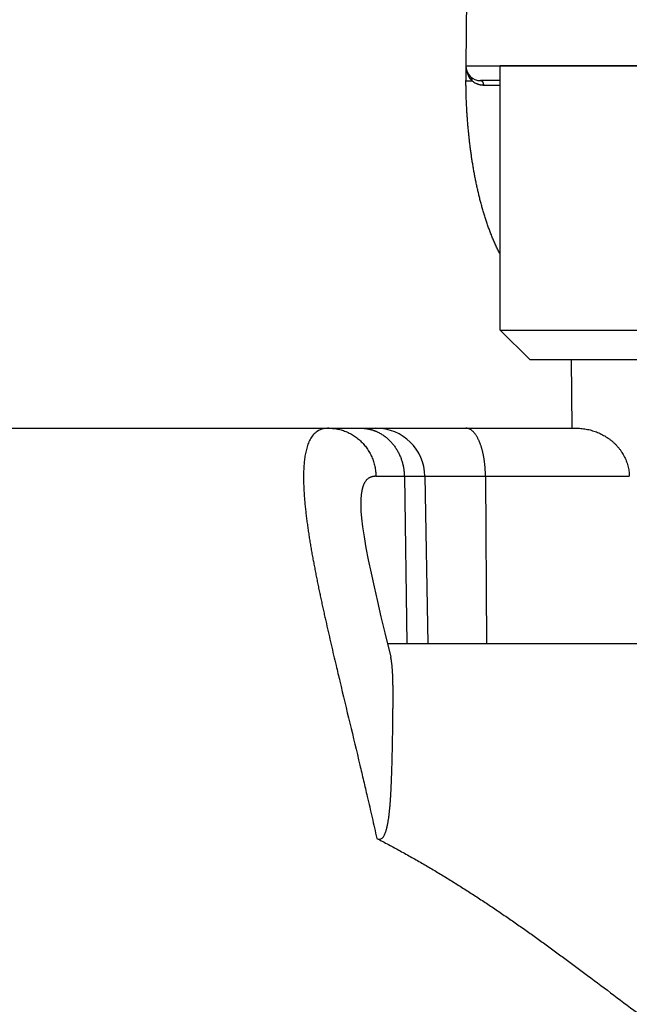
# Model space of a CAD drawing. Header units: millimetres. Extents: x 0 to 1300, y 0 to 891.
# Tile 98 of 141: x 383.44 to 389.67, y 489.92 to 499.97. Entities that reach past the tile are written whole.
import ezdxf

# ---------------------------------------------------------------- set-up
doc = ezdxf.new("R2010")
doc.units = ezdxf.units.MM
doc.header["$LTSCALE"] = 0.545669
doc.layers.add('NoLayerName_001', color=7, linetype='Continuous')
doc.styles.get("Standard").update_dxf_attribs({"font": 'txt', "bigfont": 'extfont2'})
doc.dimstyles.get("Standard").update_dxf_attribs({"dimtxt": 2.5, "dimasz": 2.5, "dimexe": 1, "dimexo": 1, "dimtad": 1, "dimdec": 3, "dimzin": 0, "dimdsep": 46, "dimtxsty": 'Standard', "dimcen": 2.5, "dimadec": 3, "dimazin": 0, "dimtfac": 0.75, "dimtdec": 3, "dimtmove": 0, "dimatfit": 3, "dimfxl": 1, "dimarcsym": 0})

# ---------------------------------------------------------------- blocks, each defined once
blk = doc.blocks.new('_OPEN30')
at = {"color": 0, "linetype": 'ByBlock', "lineweight": -2}
for p, q in [((-1, 0.267949), (0, 0)), ((0, 0), (-1, -0.267949)), ((0, 0), (-1, 0))]:
    blk.add_line(p, q, dxfattribs=at)
blk = doc.blocks.new('*D54')
at = {"layer": 'Defpoints', "color": 0}
for p in [(327.5, 537.5), (625, 535), (327.5, 404.675)]:
    blk.add_point(p, dxfattribs=at)
at = {"layer": 'NoLayerName_001', "color": 0, "linetype": 'Continuous', "lineweight": 13}
for p, q in [((327.5, 534.5), (327.5, 401.675)), ((625, 532), (625, 401.675)), ((620.5, 404.675), (332, 404.675))]:
    blk.add_line(p, q, dxfattribs=at)
at = {"layer": 'NoLayerName_001', "color": 0, "lineweight": 13, "xscale": 4.5, "yscale": 4.5, "zscale": 4.5}
for p, rotation in [((327.5, 404.675), 180), ((625, 404.675), 360)]:
    blk.add_blockref('_OPEN30', p, dxfattribs=dict(at, rotation=rotation))
at = {"layer": 'NoLayerName_001', "color": 0, "lineweight": 13, "insert": (476.25, 413.896), "char_height": 10.5, "attachment_point": 5}
blk.add_mtext('\\W0.8000;２９８', dxfattribs=at)

msp = doc.modelspace()

# ---------------------------------------------------------------- linework, layer by layer
at = {"layer": 'NoLayerName_001', "color": 60, "linetype": 'Continuous', "lineweight": 25}
for p, q in [((388.0384805, 503.85130898), (388.0005072, 499.5)), ((388.0005072, 499.5), (394.34316365, 499.5)), ((388.0005072, 499.5), (388.0005072, 499.35)), ((388.05109682, 499.34908406), (388.06326444, 499.3489918)), ((388.35101226, 499.35), (388.1505072, 499.35)), ((389.08349254, 495.79968707), (389.07738099, 496.50000077)), ((382.5505072, 495.8), (389.11935022, 495.8)), ((387.08096442, 495.3087262), (389.66809858, 495.3087262)), ((387.37137745, 495.3087262), (387.39802536, 493.6)), ((387.58130333, 495.30872627), (387.61112925, 493.6)), ((388.1997731, 495.3087262), (388.21166616, 493.6)), ((386.92617177, 494.99419199), (386.92618184, 494.99360091)), ((387.1711859, 493.71100471), (387.23194576, 493.46078577)), ((387.19807494, 493.6), (394.99983881, 493.6))]:
    msp.add_line(p, q, dxfattribs=at)
at = {"layer": 'NoLayerName_001', "color": 4, "linetype": 'Continuous', "lineweight": 25}
for p, q in [((393.85101226, 499.50000077), (388.35101226, 499.50000077)), ((388.35101226, 496.80000077), (388.35101226, 499.50000077)), ((388.65101226, 496.50000077), (388.35101226, 496.80000077)), ((388.35101226, 496.80000077), (393.85101226, 496.80000077)), ((388.65101226, 496.50000077), (393.55101226, 496.50000077))]:
    msp.add_line(p, q, dxfattribs=at)
at = {"layer": 'NoLayerName_001', "color": 60, "linetype": 'Continuous', "lineweight": 25}
msp.add_lwpolyline([(386.92617046, 494.99432899), (386.92779959, 494.95252479), (386.93383654, 494.87965126), (386.94452221, 494.79194465), (386.95992103, 494.69052975), (386.97971393, 494.57742973), (387.00357396, 494.45367474), (387.03109154, 494.32066356), (387.06194788, 494.17918577), (387.09576504, 494.03018038), (387.13227997, 493.87396931), (387.1711859, 493.71100471)], dxfattribs=at)
for centre, radius, start, end in [((388.22005196, 499.50000186), 0.21954476, 180.000484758, 184.995503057), ((388.1505072, 499.5), 0.15, 180, 270), ((388.2184536, 499.49985176), 0.21793941, 184.992782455, 193.946402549), ((388.21439361, 499.49888158), 0.21376527, 193.956302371, 200.678983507), ((388.2083544, 499.49654743), 0.20729089, 200.664849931, 211.499889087), ((389.53404717, 499.35020867), 1.53353201, 180.007799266, 180.164620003), ((388.18809438, 499.4848268), 0.18447766, 227.419251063, 231.822138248), ((388.18495431, 499.48058488), 0.17920228, 231.773041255, 244.882588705), ((388.21625743, 403.46030106), 95.8415538, 89.9194411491, 90.0202604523), ((387.08137948, 495.3), 0.5, 1.000007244, 90.000248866)]:
    msp.add_arc(centre, radius, start, end, dxfattribs=at)
for points, knots in [([(388.06326444, 499.3489918), (388.06265874, 499.34957624), (388.06144157, 499.35073921), (388.0596503, 499.35251926), (388.05787983, 499.35432026), (388.05613398, 499.35614584), (388.05441186, 499.35799473), (388.0527139, 499.35986693), (388.0510402, 499.36176192), (388.04939103, 499.36367922), (388.04776663, 499.36561829), (388.04616725, 499.36757862), (388.04459315, 499.36955968), (388.04304457, 499.37156094), (388.04152178, 499.37358188), (388.04002503, 499.37562198), (388.03855454, 499.37768069), (388.03711066, 499.37975756), (388.03569334, 499.38185185), (388.03430396, 499.38396376), (388.03293852, 499.38609011), (388.03205473, 499.38752391), (388.03160965, 499.38823858)], [0, 0, 0, 0, 0.002525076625, 0.00505018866, 0.007575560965, 0.010101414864, 0.012627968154, 0.015155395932, 0.017683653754, 0.020212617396, 0.022742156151, 0.025272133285, 0.027802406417, 0.0303328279, 0.032863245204, 0.035393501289, 0.037923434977, 0.040452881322, 0.04298167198, 0.045509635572, 0.048036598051, 0.050562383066, 0.050562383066, 0.050562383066, 0.050562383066]), ([(388.06326389, 499.34899242), (388.06338491, 499.3496602), (388.06364694, 499.35099476), (388.06392266, 499.35301937), (388.06412503, 499.35505722), (388.06423797, 499.35710569), (388.06426133, 499.35915914), (388.06419066, 499.36121277), (388.06402267, 499.36326152), (388.06375376, 499.36530043), (388.06338035, 499.36732446), (388.06289903, 499.36932861), (388.06230602, 499.37130672), (388.06160161, 499.37325186), (388.0607889, 499.3751565), (388.05987058, 499.3770122), (388.05884957, 499.37881066), (388.05772839, 499.38054314), (388.0565109, 499.38220238), (388.05519597, 499.38377562), (388.05380092, 499.38527046), (388.05278166, 499.38617084), (388.05228428, 499.38663197)], [0, 0, 0, 0, 0.002035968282, 0.004079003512, 0.006127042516, 0.008178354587, 0.010231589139, 0.012285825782, 0.014340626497, 0.016396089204, 0.018452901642, 0.020512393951, 0.022576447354, 0.024644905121, 0.026715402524, 0.028785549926, 0.030853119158, 0.032916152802, 0.034973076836, 0.03702281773, 0.039064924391, 0.041099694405, 0.041099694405, 0.041099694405, 0.041099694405]), ([(388.04912071, 498.63335779), (388.04718346, 498.64820781), (388.04321557, 498.67789574), (388.03782438, 498.72249889), (388.03275709, 498.76713858), (388.02807217, 498.8118195), (388.02375149, 498.8565366), (388.0197974, 498.90128763), (388.0162068, 498.9460696), (388.01297794, 498.99087973), (388.01010907, 499.03571519), (388.00759718, 499.08057282), (388.00544682, 499.12544957), (388.00366878, 499.17034214), (388.00226685, 499.21524693), (388.0012672, 499.26016046), (388.00061357, 499.30507898), (388.00057582, 499.33502681), (388.0005072, 499.35)], [0, 0, 0, 0, 0.04492756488, 0.08985459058, 0.13478056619, 0.17970569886, 0.22463044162, 0.26955519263, 0.31448029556, 0.35940604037, 0.40433266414, 0.44926029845, 0.4941883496, 0.53911586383, 0.58404208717, 0.62896648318, 0.67388873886, 0.71880877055, 0.71880877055, 0.71880877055, 0.71880877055]), ([(388.0005072, 499.35), (388.0009101, 499.34997532), (388.00169759, 499.34989876), (388.00282365, 499.34994678), (388.00387252, 499.34970921), (388.00493387, 499.34964398), (388.00605779, 499.34962419), (388.00721736, 499.3496376), (388.00837756, 499.34964178), (388.00952051, 499.34962668), (388.0110148, 499.3495919), (388.01249926, 499.34954339), (388.01398256, 499.34950388), (388.01510028, 499.34948015), (388.01622284, 499.34946047), (388.02259805, 499.34937059), (388.0312233, 499.34926444), (388.04247296, 499.34915412), (388.04809707, 499.3491094), (388.05109682, 499.34908406)], [0, 0, 0, 0, 0.001210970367, 0.002373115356, 0.003358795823, 0.004418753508, 0.005557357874, 0.006731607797, 0.007897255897, 0.009037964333, 0.010160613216, 0.012381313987, 0.013493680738, 0.01461206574, 0.015735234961, 0.016861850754, 0.033739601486, 0.04161287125, 0.050612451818, 0.050612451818, 0.050612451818, 0.050612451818]), ([(388.18236581, 499.30184882), (388.18110501, 499.30186333), (388.178583, 499.30187208), (388.17480179, 499.3020069), (388.17102322, 499.30221501), (388.16724839, 499.30250988), (388.16347832, 499.30288837), (388.15971439, 499.30335187), (388.15595834, 499.30389964), (388.15221231, 499.30453086), (388.14847861, 499.30524472), (388.14475955, 499.30604037), (388.14105745, 499.30691701), (388.13737462, 499.30787381), (388.13371337, 499.30890992), (388.13007603, 499.31002456), (388.12646487, 499.31121683), (388.12288232, 499.31248613), (388.11933029, 499.31383079), (388.11581257, 499.31525317), (388.112326, 499.31674055), (388.11003593, 499.3178052), (388.1088875, 499.31832799)], [0, 0, 0, 0, 0.003782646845, 0.007565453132, 0.011349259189, 0.015134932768, 0.018923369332, 0.022715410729, 0.026511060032, 0.030309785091, 0.034111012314, 0.037914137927, 0.041718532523, 0.045523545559, 0.049328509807, 0.053132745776, 0.056935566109, 0.060736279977, 0.064534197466, 0.068328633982, 0.072118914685, 0.075904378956, 0.075904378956, 0.075904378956, 0.075904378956]), ([(388.18236581, 499.30184882), (388.18233994, 499.30254697), (388.18230197, 499.30394449), (388.18216212, 499.30603783), (388.18197194, 499.30812838), (388.18172196, 499.31021389), (388.18141399, 499.31229248), (388.18104682, 499.31436215), (388.18062005, 499.31642094), (388.18013305, 499.31846689), (388.1795853, 499.32049796), (388.17897626, 499.3225118), (388.17830317, 499.32450502), (388.17756344, 499.32647387), (388.17675447, 499.32841455), (388.17587367, 499.33032326), (388.17491843, 499.33219616), (388.17388616, 499.33402948), (388.17277434, 499.33581907), (388.17158182, 499.3375597), (388.17030447, 499.33924145), (388.16893873, 499.34085199), (388.16748144, 499.34237862), (388.1659294, 499.34380852), (388.16427939, 499.34512886), (388.16252895, 499.34632604), (388.16068108, 499.34738417), (388.15874826, 499.34828924), (388.15674709, 499.34902709), (388.15469484, 499.34956994), (388.1526105, 499.34993734), (388.15120539, 499.34996077), (388.1505072, 499.3499999)], [0, 0, 0, 0, 0.002095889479, 0.004193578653, 0.006292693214, 0.00839291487, 0.01049398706, 0.012595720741, 0.014698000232, 0.016800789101, 0.018904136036, 0.021007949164, 0.023111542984, 0.025214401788, 0.027316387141, 0.029417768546, 0.031519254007, 0.033622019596, 0.035727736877, 0.037837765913, 0.039949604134, 0.042060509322, 0.044169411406, 0.046277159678, 0.048386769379, 0.050503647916, 0.052632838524, 0.054767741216, 0.056899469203, 0.059021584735, 0.061130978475, 0.063228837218, 0.063228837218, 0.063228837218, 0.063228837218]), ([(388.35101226, 497.57441627), (388.34672285, 497.5826887), (388.3354205, 497.60420591), (388.31811693, 497.63948673), (388.29917242, 497.68025997), (388.28114842, 497.72144753), (388.26395143, 497.76298139), (388.24753844, 497.80482563), (388.23188109, 497.84695462), (388.21694826, 497.88934565), (388.20270909, 497.93197641), (388.18913262, 497.97482456), (388.17618792, 498.01786778), (388.16384389, 498.06108423), (388.152069, 498.10445467), (388.14084654, 498.14796704), (388.13015897, 498.19161134), (388.11998866, 498.2353781), (388.110318, 498.27925779), (388.10112927, 498.3232409), (388.09240516, 498.367318), (388.08412675, 498.41147983), (388.07628155, 498.4557193), (388.06885752, 498.50003051), (388.0618623, 498.54441072), (388.05522538, 498.58884646), (388.05118786, 498.61852525), (388.04912071, 498.63335779)], [0, 0, 0, 0, 0.0279551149, 0.0729123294, 0.1178690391, 0.1628254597, 0.2077770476, 0.2527209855, 0.2976619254, 0.3426035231, 0.3875475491, 0.4324939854, 0.4774411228, 0.5223856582, 0.5673243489, 0.6122587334, 0.657190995, 0.7021226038, 0.7470543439, 0.7919863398, 0.8369180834, 0.8818485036, 0.9267772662, 0.971705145, 1.016632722, 1.0615603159, 1.1064879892, 1.1064879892, 1.1064879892, 1.1064879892]), ([(386.59998446, 495.79999767), (386.58161244, 495.79801871), (386.54442925, 495.79726098), (386.49182743, 495.77705174), (386.44791776, 495.74269111), (386.4148627, 495.69811486), (386.39082171, 495.64841585), (386.37353115, 495.59608445), (386.36101056, 495.54245425), (386.35231657, 495.4880507), (386.34673205, 495.43323253), (386.34340148, 495.37825122), (386.34193498, 495.32323014), (386.3420966, 495.26821939), (386.34361159, 495.21323937), (386.34620412, 495.15830138), (386.34976369, 495.10341627), (386.3541991, 495.04859232), (386.3594155, 494.99383592), (386.36531441, 494.93915084), (386.3718208, 494.88453838), (386.37889336, 494.82999933), (386.38648451, 494.7755313), (386.39454884, 494.72113195), (386.40303888, 494.66679814), (386.41191492, 494.61252672), (386.4211487, 494.55831526), (386.43070996, 494.5041604), (386.44056896, 494.45005882), (386.45069599, 494.3960071), (386.46106087, 494.34200112), (386.47165023, 494.28803926), (386.48245156, 494.23411955), (386.49345214, 494.18023982), (386.50463937, 494.12639793), (386.51600049, 494.07259171), (386.52752316, 494.01881909), (386.53919357, 493.96507766), (386.55100339, 493.91136623), (386.56292383, 493.85767905), (386.57097628, 493.82191118), (386.57498932, 493.80402432)], [0, 0, 0, 0, 0.0554348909, 0.1106562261, 0.1656086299, 0.2206065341, 0.2756152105, 0.3306209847, 0.3856237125, 0.4406731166, 0.4957881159, 0.5508659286, 0.6058839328, 0.6608822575, 0.7158786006, 0.770873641, 0.8258705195, 0.8808720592, 0.9358765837, 0.990878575, 1.0458752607, 1.1008694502, 1.1558629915, 1.210856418, 1.2658491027, 1.3208408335, 1.3758325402, 1.4308246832, 1.4858171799, 1.5408094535, 1.595800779, 1.650791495, 1.7057821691, 1.7607732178, 1.8157649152, 1.8707574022, 1.9257506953, 1.980744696, 2.0357391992, 2.0907339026, 2.1457284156, 2.1457284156, 2.1457284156, 2.1457284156]), ([(386.59998446, 495.8), (386.60840443, 495.79976473), (386.62528173, 495.79963492), (386.65053632, 495.79738681), (386.67569453, 495.7939354), (386.70066482, 495.7890758), (386.72536097, 495.78288679), (386.74969513, 495.7753705), (386.77358076, 495.76655071), (386.79693224, 495.75643872), (386.81968115, 495.7450738), (386.84177504, 495.73250857), (386.86316273, 495.71879055), (386.88379356, 495.70396819), (386.90361669, 495.68808955), (386.92258145, 495.67120291), (386.94063701, 495.65335519), (386.95773629, 495.63459449), (386.97384806, 495.61497966), (386.98894172, 495.59456618), (387.00298714, 495.57340971), (387.0159541, 495.55156575), (387.02781219, 495.52908975), (387.0385317, 495.50603752), (387.04807917, 495.48246518), (387.05643805, 495.45843932), (387.06360261, 495.43403138), (387.06955955, 495.40931232), (387.0743142, 495.38435395), (387.07780444, 495.35922575), (387.08021846, 495.33400555), (387.08061522, 495.31714075), (387.08096442, 495.3087262)], [0, 0, 0, 0, 0.02526977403, 0.05060648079, 0.0759972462, 0.10142725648, 0.12688069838, 0.15234168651, 0.17779518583, 0.20322886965, 0.22864380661, 0.25404721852, 0.2794436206, 0.30483521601, 0.33022247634, 0.35560472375, 0.38098072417, 0.40635157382, 0.43172275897, 0.45709853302, 0.48248154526, 0.50787331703, 0.53327471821, 0.55868644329, 0.58410919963, 0.60953981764, 0.63497045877, 0.66039128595, 0.68579112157, 0.7111580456, 0.73647999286, 0.76174535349, 0.76174535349, 0.76174535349, 0.76174535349]), ([(386.92472146, 495.8), (386.92762017, 495.79996788), (386.93341849, 495.79995063), (386.94211195, 495.79964283), (386.95079962, 495.79916692), (386.95947932, 495.79849292), (386.96814895, 495.79762939), (386.9768054, 495.79657474), (386.98544462, 495.79533131), (386.99406167, 495.79390075), (387.00265147, 495.7922849), (387.0112089, 495.79048557), (387.01972888, 495.78850458), (387.02820631, 495.78634374), (387.03663609, 495.78400487), (387.04501312, 495.78148975), (387.05333234, 495.77880032), (387.06158845, 495.7759379), (387.0697772, 495.7729062), (387.07789027, 495.76969988), (387.08593457, 495.76634747), (387.09122202, 495.76394831), (387.09387311, 495.76277015)], [0, 0, 0, 0, 0.00869665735, 0.01739358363, 0.02609306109, 0.03479734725, 0.04350867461, 0.05222864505, 0.0609566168, 0.06969137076, 0.07843161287, 0.08717598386, 0.0959230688, 0.10467140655, 0.11341949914, 0.12216582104, 0.13090882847, 0.13964696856, 0.14837868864, 0.15710244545, 0.1658167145, 0.1745199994, 0.1745199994, 0.1745199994, 0.1745199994]), ([(387.09387311, 495.76277015), (387.09946615, 495.76005905), (387.11075133, 495.75481416), (387.12714483, 495.74585192), (387.1432015, 495.73626632), (387.15883658, 495.72596852), (387.1740376, 495.7150217), (387.18877265, 495.70344816), (387.2030156, 495.69128103), (387.21674083, 495.67854696), (387.22993307, 495.66527644), (387.24258253, 495.65149793), (387.25468025, 495.63723851), (387.26621734, 495.62252533), (387.27718488, 495.60738549), (387.28757402, 495.59184611), (387.2973761, 495.57593337), (387.30658446, 495.55967244), (387.31519554, 495.54308786), (387.3232061, 495.5262029), (387.33061303, 495.50904082), (387.33741317, 495.49162487), (387.34360338, 495.47397828), (387.34918053, 495.45612433), (387.35414125, 495.43808645), (387.35848371, 495.41988897), (387.36220716, 495.40155655), (387.36530827, 495.38311387), (387.36779276, 495.36458584), (387.36963266, 495.34599649), (387.37092561, 495.32737318), (387.371176, 495.31493754), (387.37137745, 495.3087262)], [0, 0, 0, 0, 0.01864642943, 0.03732043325, 0.05601873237, 0.07473619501, 0.09346612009, 0.11220051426, 0.13093036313, 0.14964739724, 0.1683529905, 0.18705157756, 0.20574618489, 0.22443854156, 0.24312920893, 0.26181771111, 0.28050273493, 0.29918477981, 0.31786681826, 0.33655114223, 0.35523922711, 0.37393182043, 0.39262903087, 0.41133041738, 0.43003500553, 0.44874078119, 0.46744495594, 0.48614434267, 0.50483545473, 0.52351460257, 0.54217799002, 0.56082181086, 0.56082181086, 0.56082181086, 0.56082181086]), ([(388.06831033, 495.77013544), (388.065085, 495.77283403), (388.05880975, 495.77844592), (388.04835389, 495.78556717), (388.03722479, 495.79164278), (388.02538338, 495.79621269), (388.01306135, 495.79942783), (388.00460854, 495.79965103), (388.00042893, 495.8)], [0, 0, 0, 0, 0.012616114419, 0.025221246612, 0.037859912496, 0.050565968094, 0.063238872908, 0.075821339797, 0.075821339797, 0.075821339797, 0.075821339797]), ([(388.1997731, 495.3087262), (388.19972364, 495.31291314), (388.19965465, 495.32128897), (388.19937149, 495.33385209), (388.19897852, 495.34641578), (388.19845463, 495.35897773), (388.19780313, 495.37153585), (388.19702077, 495.38408802), (388.19610606, 495.3966321), (388.19505705, 495.40916598), (388.19387191, 495.42168754), (388.19254876, 495.43419464), (388.19108574, 495.44668517), (388.18948101, 495.459157), (388.18773269, 495.471608), (388.18583894, 495.48403606), (388.18379785, 495.49643902), (388.18160775, 495.50881474), (388.17926286, 495.52116027), (388.17675712, 495.53347247), (388.17408456, 495.54574822), (388.17123918, 495.55798437), (388.168215, 495.57017778), (388.16500607, 495.58232512), (388.16160675, 495.59442214), (388.15800478, 495.60646153), (388.15418816, 495.61843491), (388.15014493, 495.63033366), (388.14586323, 495.64214923), (388.14133078, 495.65387267), (388.13653782, 495.66549423), (388.13146208, 495.67699652), (388.12607827, 495.68835786), (388.12036269, 495.6995564), (388.11429016, 495.71056926), (388.10784203, 495.72137352), (388.10098491, 495.73192787), (388.09366716, 495.74217177), (388.0858121, 495.75200733), (388.07746873, 495.76146268), (388.0713163, 495.76719443), (388.06831033, 495.77013544)], [0, 0, 0, 0, 0.01256168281, 0.02512793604, 0.03769789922, 0.05027076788, 0.0628457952, 0.0754222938, 0.08799963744, 0.10057726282, 0.11315467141, 0.12573143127, 0.13830717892, 0.15088162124, 0.16345453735, 0.17602578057, 0.18859528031, 0.20116300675, 0.2137288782, 0.22629298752, 0.23885568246, 0.25141757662, 0.26397956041, 0.27654281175, 0.2891081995, 0.30167459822, 0.31424094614, 0.32680692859, 0.33937302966, 0.35194058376, 0.3645112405, 0.37708303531, 0.3896537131, 0.40222351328, 0.41479544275, 0.42737530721, 0.43996167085, 0.45254483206, 0.46512478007, 0.4777143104, 0.49033050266, 0.49033050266, 0.49033050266, 0.49033050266]), ([(389.11935022, 495.8), (389.12836379, 495.79979801), (389.14641811, 495.7996887), (389.1734582, 495.79775125), (389.20043104, 495.79475428), (389.22726828, 495.79050646), (389.2539052, 495.78505968), (389.28027606, 495.77840032), (389.30631552, 495.77053282), (389.33195695, 495.76145496), (389.35713604, 495.75117646), (389.38179189, 495.73971596), (389.40586269, 495.72709019), (389.4292868, 495.71331638), (389.45200246, 495.69841155), (389.47394793, 495.68239279), (389.49506024, 495.66527785), (389.51527173, 495.64708992), (389.53451992, 495.62786968), (389.5527374, 495.60766063), (389.56985583, 495.58650713), (389.58580689, 495.56445356), (389.60052172, 495.54154403), (389.61393292, 495.51782377), (389.62596317, 495.49334167), (389.63656204, 495.46817802), (389.64570555, 495.44243628), (389.65335373, 495.41622163), (389.65949211, 495.38964128), (389.66401641, 495.36279865), (389.66715408, 495.33581029), (389.66765183, 495.31773593), (389.66809858, 495.3087262)], [0, 0, 0, 0, 0.02704751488, 0.0541452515, 0.08128175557, 0.10844606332, 0.13562816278, 0.16281945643, 0.1900132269, 0.21720506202, 0.24439196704, 0.2715713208, 0.29874177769, 0.3259037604, 0.3530599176, 0.38021558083, 0.40737921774, 0.43455875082, 0.4617496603, 0.48894610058, 0.51614513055, 0.54334744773, 0.57055812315, 0.59778733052, 0.62505013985, 0.65234643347, 0.67965609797, 0.70695688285, 0.73422651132, 0.76144401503, 0.7885910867, 0.81565346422, 0.81565346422, 0.81565346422, 0.81565346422]), ([(387.08096442, 495.3087262), (387.0776694, 495.3086301), (387.07104506, 495.30857916), (387.06112094, 495.30764413), (387.051228, 495.30615651), (387.04145188, 495.30399215), (387.03187577, 495.30114317), (387.02258419, 495.29756887), (387.01365968, 495.29324003), (387.00519664, 495.2881127), (386.99726576, 495.28221322), (386.98987897, 495.27564749), (386.98305495, 495.26850327), (386.97680681, 495.26086053), (386.97112166, 495.25279871), (386.96596417, 495.24439077), (386.96129741, 495.23570195), (386.95707916, 495.22679253), (386.95327561, 495.21770537), (386.94985633, 495.20847034), (386.94678652, 495.19911357), (386.94403246, 495.18966034), (386.94155745, 495.18013335), (386.93933837, 495.17054676), (386.9373561, 495.16090981), (386.93558982, 495.15123056), (386.9340191, 495.14151698), (386.93262333, 495.13177681), (386.93138201, 495.12201639), (386.9302885, 495.11223882), (386.92933582, 495.1024462), (386.92851702, 495.09264041), (386.92782512, 495.08282333), (386.92725318, 495.07299685), (386.92679417, 495.06316284), (386.92644136, 495.05332319), (386.92618694, 495.04347977), (386.92602707, 495.03363448), (386.92594318, 495.02378917), (386.92596212, 495.01722591), (386.92596224, 495.01394466)], [0, 0, 0, 0, 0.00988924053, 0.01986195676, 0.02987357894, 0.03988692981, 0.04987421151, 0.05981928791, 0.06972024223, 0.07959199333, 0.08945917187, 0.09933230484, 0.10920633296, 0.11906678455, 0.12892017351, 0.1387781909, 0.1486398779, 0.15849420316, 0.16833955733, 0.17818365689, 0.18802956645, 0.19787576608, 0.20771756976, 0.21755548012, 0.22739272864, 0.23723099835, 0.2470705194, 0.25691021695, 0.2667486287, 0.27658645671, 0.28642474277, 0.29626422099, 0.3061053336, 0.31594824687, 0.32579286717, 0.33563885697, 0.34548565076, 0.35533247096, 0.36517834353, 0.37502211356, 0.37502211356, 0.37502211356, 0.37502211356]), ([(386.92596224, 495.01394466), (386.9259861, 495.01066463), (386.92601235, 495.00410598), (386.92612436, 494.99754823), (386.92616964, 494.99427006)], [0, 0, 0, 0, 0.009840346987, 0.019675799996, 0.019675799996, 0.019675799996, 0.019675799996]), ([(386.57498932, 493.80402432), (386.58310967, 493.76827271), (386.59926908, 493.6967522), (386.62399406, 493.58958372), (386.64894996, 493.48247155), (386.67834458, 493.35757463), (386.76734158, 492.98307644), (386.86233241, 492.59116308), (386.95499059, 492.19869302), (386.98837539, 492.05590289), (387.01732668, 491.93090116), (387.04193773, 491.82371007), (387.0663656, 491.71647727), (387.08242335, 491.64493741), (387.09048065, 491.60917394)], [0, 0, 0, 0, 0.1099866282, 0.2199695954, 0.3299501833, 0.4399294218, 0.6048972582, 1.4847326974, 1.6497036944, 1.814674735, 1.9246551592, 2.0346352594, 2.144615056, 2.2545946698, 2.2545946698, 2.2545946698, 2.2545946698]), ([(387.23874656, 493.42808462), (387.23771278, 493.43356005), (387.23583604, 493.44454827), (387.23319775, 493.45537889), (387.23197402, 493.46081288)], [0, 0, 0, 0, 0.016716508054, 0.033426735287, 0.033426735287, 0.033426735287, 0.033426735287]), ([(387.23985753, 492.1922928), (387.2402989, 492.20342539), (387.24120728, 492.22568952), (387.24241601, 492.2590916), (387.24354777, 492.29249618), (387.24459336, 492.32590349), (387.24556644, 492.35931288), (387.24662652, 492.39829251), (387.24774062, 492.4428432), (387.24887685, 492.49296563), (387.25002653, 492.54866004), (387.25127027, 492.6154966), (387.25247911, 492.68790555), (387.25354595, 492.76031624), (387.25440076, 492.82715704), (387.25506023, 492.88842762), (387.25549367, 492.93855822), (387.25575121, 492.97754946), (387.25590963, 493.01097216), (387.25599759, 493.04439704), (387.25600586, 493.0778247), (387.25594266, 493.10568291), (387.25583736, 493.12797068), (387.25572129, 493.14468685), (387.25556086, 493.16140244), (387.25534817, 493.17811689), (387.25507545, 493.19482963), (387.25473494, 493.2115401), (387.25431883, 493.22824774), (387.25381936, 493.24495199), (387.25322872, 493.26165229), (387.25253926, 493.27834808), (387.25174263, 493.29503874), (387.25083325, 493.31172372), (387.2497867, 493.32840132), (387.24857243, 493.34506919), (387.24716024, 493.36172476), (387.2455241, 493.37836608), (387.24362148, 493.39498469), (387.24146574, 493.41157724), (387.2396187, 493.42257771), (387.23874656, 493.42808462)], [0, 0, 0, 0, 0.0334239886, 0.0668478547, 0.1002715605, 0.1336951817, 0.1671187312, 0.2005421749, 0.250677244, 0.3008124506, 0.3509479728, 0.4177959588, 0.5013567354, 0.5682049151, 0.6350514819, 0.7018954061, 0.752027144, 0.7854487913, 0.818871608, 0.8522963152, 0.8857236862, 0.9191545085, 0.9358710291, 0.9525877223, 0.9693041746, 0.9860200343, 1.0027350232, 1.0194489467, 1.0361617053, 1.0528733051, 1.0695838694, 1.0862936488, 1.103003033, 1.1197125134, 1.1364224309, 1.153133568, 1.1698475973, 1.1865672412, 1.2032959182, 1.2200286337, 1.2367552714, 1.2367552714, 1.2367552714, 1.2367552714]), ([(387.09048065, 491.60917394), (387.09568067, 491.60716481), (387.10569541, 491.60188642), (387.12305839, 491.60152402), (387.13906347, 491.60781183), (387.1521601, 491.61887981), (387.16205951, 491.63267761), (387.16974558, 491.64759142), (387.1765275, 491.66287072), (387.18221116, 491.67860741), (387.18713944, 491.69458571), (387.19149764, 491.71072649), (387.19538457, 491.72698311), (387.19890361, 491.74332239), (387.20210147, 491.75972719), (387.20503055, 491.77618209), (387.20771843, 491.79267843), (387.21019433, 491.80920843), (387.21248674, 491.82576484), (387.21462591, 491.84234109), (387.21662542, 491.85893391), (387.2184966, 491.87554117), (387.22025127, 491.89216094), (387.22190171, 491.90879132), (387.22345647, 491.92543095), (387.22492259, 491.94207867), (387.22630741, 491.95873336), (387.22761855, 491.97539395), (387.22886167, 491.99205966), (387.23004092, 492.00872995), (387.23116077, 492.0254043), (387.23222574, 492.04208222), (387.23323969, 492.0587633), (387.23420572, 492.07544723), (387.23512702, 492.09213368), (387.23600692, 492.10882237), (387.23684805, 492.12551306), (387.23765249, 492.14220556), (387.23842091, 492.1588998), (387.23915992, 492.1755954), (387.23962248, 492.18672711), (387.23985753, 492.1922928)], [0, 0, 0, 0, 0.01672396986, 0.03345905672, 0.05021044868, 0.06729331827, 0.08415915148, 0.10084274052, 0.11756351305, 0.1342815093, 0.15100206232, 0.16771605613, 0.18442880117, 0.20114133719, 0.21785426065, 0.23456686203, 0.25128007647, 0.26799431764, 0.28470885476, 0.30142232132, 0.31813481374, 0.33484690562, 0.35155889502, 0.36827084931, 0.38498284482, 0.40169494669, 0.41840710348, 0.43511916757, 0.45183110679, 0.46854300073, 0.48525488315, 0.50196674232, 0.51867857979, 0.53539042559, 0.5521022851, 0.56881413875, 0.58552598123, 0.60223784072, 0.61894973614, 0.6356616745, 0.65237365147, 0.65237365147, 0.65237365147, 0.65237365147]), ([(387.09045149, 491.60918146), (387.130345, 491.58822954), (387.21033598, 491.5466972), (387.32913977, 491.48214771), (387.44725421, 491.41631781), (387.56455643, 491.34901766), (387.68108662, 491.28036949), (387.79684129, 491.21041192), (387.91182854, 491.13920584), (388.02605385, 491.0668066), (388.13952543, 490.99326694), (388.25226385, 490.91864465), (388.36430292, 490.84300335), (388.47567894, 490.76640296), (388.58642702, 490.68890139), (388.69658877, 490.61056608), (388.80623806, 490.5315095), (388.91544547, 490.45183865), (389.02428271, 490.37166167), (389.13282315, 490.29108553), (389.38555493, 490.10238046), (389.63723027, 489.91226643), (389.89042132, 489.72418199), (389.99922074, 489.64396244), (390.10838271, 489.56423304), (390.21799403, 489.48512005), (390.32813844, 489.40674936), (390.43889869, 489.32924661), (390.55035708, 489.25274419), (390.66256816, 489.17734487), (390.77557643, 489.10314562), (390.88942454, 489.03024367), (391.00416142, 488.95874817), (391.11980137, 488.88871938), (391.23630016, 488.82012447), (391.35362273, 488.75294606), (391.47173424, 488.68716772), (391.59059253, 488.62275245), (391.71020746, 488.55975955), (391.8304544, 488.49797224), (391.91129611, 488.45812724), (391.95163305, 488.43803606)], [0, 0, 0, 0, 0.135182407, 0.270383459, 0.4056027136, 0.5408377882, 0.6760844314, 0.8113365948, 0.9465865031, 1.0818247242, 1.2170407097, 1.3522335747, 1.4874120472, 1.6225834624, 1.7577533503, 1.8929256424, 2.028102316, 2.1632828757, 2.298464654, 2.4336440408, 2.5688211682, 3.2446915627, 3.3798644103, 3.5150394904, 3.650217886, 3.785396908, 3.9205755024, 4.0557556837, 4.1909417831, 4.3261311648, 4.4613191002, 4.5965042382, 4.7316888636, 4.8668763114, 5.002066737, 5.1372587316, 5.2724495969, 5.4076365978, 5.5428216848, 5.6780080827, 5.8131987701, 5.8131987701, 5.8131987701, 5.8131987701])]:
    msp.add_open_spline(points, degree=3, knots=knots, dxfattribs=at)

# ---------------------------------------------------------------- dimensions: what is measured, and where the dimension line sits
at = {"layer": 'NoLayerName_001', "color": 3, "linetype": 'Continuous', "lineweight": 13}
dim = msp.add_linear_dim(base=(327.5, 404.67462069), p1=(625, 535), p2=(327.5, 537.5), angle=180, text='\\W0.8000;２９８', dimstyle='Standard', override={"dimtxt": 10.5, "dimasz": 4.5, "dimexe": 3, "dimexo": 3, "dimgap": 3, "dimzin": 8, "dimblk": 'OPEN30', "dimclrd": 0, "dimclre": 0, "dimclrt": 0, "dimtp": 0, "dimtm": 0, "dimlwd": 13, "dimlwe": 13}, dxfattribs=at)
dim.commit()
dim.dimension.update_dxf_attribs({"geometry": '*D54', "text_midpoint": (476.25, 404.67462069), "dimtype": 160})

doc.saveas('drawing.dxf')
